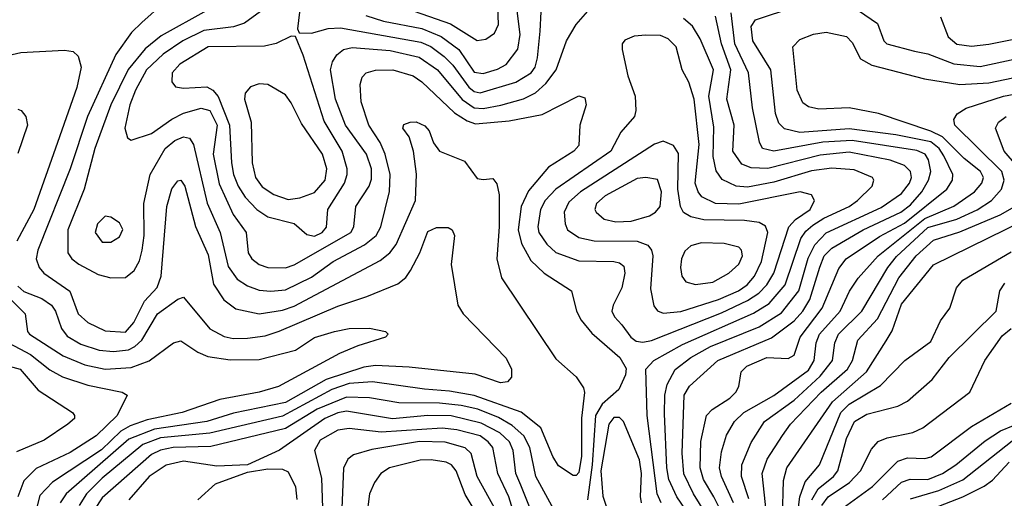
# Model space of a CAD drawing. Extents: x 997026 to 1115308, y 536381 to 619039.
# Tile 189 of 256: x 1027151 to 1030538, y 575520 to 577168. Entities that reach past the tile are written whole.
import ezdxf

# ---------------------------------------------------------------- set-up
doc = ezdxf.new("R2010")
doc.units = 0

msp = doc.modelspace()

# ---------------------------------------------------------------- linework, layer by layer
at = {"layer": '0CON20XD'}
for points in [[(1028725, 577096.3), (1028755, 577101.5), (1028785, 577121.9), (1028798.1, 577151.9), (1028794, 577275), (1028823.3, 577345), (1028829.4, 577375), (1028825, 577438), (1028809, 577469), (1028785, 577483.5), (1028745, 577491.6), (1028605.2, 577495.2), (1028504.3, 577485), (1028443, 577467), (1028412.8, 577447.2), (1028359.1, 577375), (1028351.3, 577355), (1028368.2, 577295), (1028391.5, 577261.5), (1028459.1, 577215), (1028633.5, 577153.5), (1028725, 577096.3)], [(1028745, 576983), (1028795, 576997.7), (1028825, 577013.8), (1028865, 577066.7), (1028872.7, 577117.3), (1028855.9, 577255)], [(1027645.5, 577224.5), (1027571.4, 577158.6), (1027536.3, 577123.7), (1027481.7, 577048.3), (1027384.9, 576835.1), (1027325, 576654.5), (1027213.2, 576375), (1027208.2, 576345), (1027218, 576315), (1027233.8, 576295), (1027323.4, 576233.4), (1027351.8, 576155), (1027385, 576125.3), (1027445, 576096.2), (1027515, 576092.3), (1027544.2, 576125), (1027581, 576199), (1027623.5, 576246.5), (1027637.8, 576285), (1027656.8, 576525), (1027675, 576585.7), (1027695, 576613.1), (1027705.3, 576615.3), (1027719.4, 576595), (1027755.7, 576455.7), (1027799, 576359), (1027817.7, 576257.7), (1027853.6, 576203.6), (1027895, 576172.1), (1027975, 576155.6), (1028055, 576167.6), (1028095, 576181.2), (1028390.7, 576339.3), (1028424.8, 576365.2), (1028446.5, 576393.5), (1028512.6, 576545), (1028515.9, 576635.9), (1028505.4, 576715.4), (1028490.6, 576765), (1028468.8, 576795), (1028472.7, 576807.3), (1028494.4, 576815.6), (1028515, 576816.7), (1028545, 576802.9), (1028560, 576785), (1028574.5, 576744.5), (1028595, 576715.7), (1028681.2, 576681.2), (1028725, 576621.4), (1028745, 576617.5), (1028778.3, 576621.7), (1028793, 576603), (1028800.4, 576565), (1028801, 576455), (1028792, 576345), (1028808.7, 576278.7), (1028995, 576000.6), (1029065, 575938.9), (1029090.3, 575900.3), (1029094, 575884), (1029083.7, 575796.3), (1029083.7, 575665), (1029075, 575609.4), (1029065, 575598.8), (1029055, 575598.2), (1029005, 575631.5), (1028984.6, 575664.6), (1028943.3, 575763.3), (1028876.2, 575816.2), (1028715, 575874.4), (1028629.3, 575889.3), (1028544.2, 575895.8), (1028365, 575921.2), (1028285, 575915.3), (1028224.8, 575895.2), (1028055, 575802.6), (1027805, 575743.9), (1027635, 575727.8), (1027575, 575705.3), (1027435, 575589.4), (1027380.9, 575535), (1027356, 575495)], [(1027795, 577199.6), (1027638, 577112), (1027582.5, 577067.5), (1027523.7, 576996.3), (1027464.6, 576875), (1027409.5, 576725), (1027373.3, 576585), (1027316.3, 576445), (1027317.1, 576365), (1027330.4, 576345), (1027354.1, 576325.9), (1027421.2, 576291.2), (1027465, 576279.7), (1027515, 576280.4), (1027545, 576304.6), (1027562.7, 576337.3), (1027573, 576375), (1027578.8, 576425), (1027577.9, 576535), (1027599.6, 576635), (1027651.6, 576725), (1027685, 576752.3), (1027715, 576764.2), (1027735, 576760), (1027748.7, 576738.7), (1027796.1, 576536.1), (1027840.7, 576435), (1027867.9, 576317.9), (1027899.7, 576275), (1027935, 576251.6), (1027975, 576236.9), (1028015, 576233), (1028065, 576238.3), (1028155, 576281.2), (1028229.8, 576335)], [(1027992, 577205), (1027925, 577156.5), (1027886.2, 577143.8), (1027785, 577131.1), (1027712.1, 577095), (1027645, 577049.7), (1027587.2, 576995), (1027549.3, 576925), (1027529.8, 576875), (1027513.3, 576795), (1027521.8, 576761.8), (1027535, 576752.9), (1027605, 576776.7), (1027674.4, 576825.6), (1027715, 576846.2), (1027775, 576863.4), (1027805, 576855.6), (1027829.9, 576805), (1027816.9, 576705), (1027836.8, 576603.2), (1027885, 576496.8), (1027930.3, 576435), (1027936.7, 576365), (1027949.2, 576345), (1027975, 576325.3), (1028005, 576314.8), (1028065, 576313.5), (1028095, 576323.5), (1028289.8, 576435), (1028301.1, 576455), (1028307, 576525), (1028353, 576595), (1028361.2, 576618.8), (1028360.8, 576655), (1028343.7, 576705), (1028271.5, 576805), (1028237, 576895), (1028220.6, 576995), (1028227.4, 577022.6), (1028242.4, 577047.6), (1028264.8, 577065.2), (1028295, 577072.6), (1028425, 577062.2), (1028525, 577038.7), (1028588, 576995), (1028673.8, 576893.8), (1028715, 576864.4), (1028745, 576862.7), (1028806, 576874), (1028884.4, 576895.6), (1028925, 576916.4), (1028961.5, 576948.5), (1028996.2, 576995), (1029032.1, 577095), (1029065, 577151.4), (1029113.4, 577206.6)], [(1028113.7, 577193.7), (1028106.7, 577136.7), (1028112.5, 577122.5), (1028155, 577121.5), (1028212.1, 577137.9), (1028255, 577140.5), (1028531, 577091), (1028565.3, 577075.3), (1028611.2, 577041.2), (1028641.2, 577011.2), (1028696.2, 576936.2), (1028715, 576920.5), (1028735, 576916.1), (1028857.3, 576952.7), (1028911, 576985), (1028924.4, 577005), (1028932.8, 577037.2), (1028941.8, 577128.2), (1028944.8, 577195.2)], [(1029575, 575454.2), (1029538.5, 575525), (1029503.6, 575585), (1029492, 575625), (1029494.5, 575715.5), (1029514.3, 575805.7), (1029533.6, 575826.4), (1029594.1, 575865), (1029614.7, 575885), (1029624.7, 575905), (1029633.4, 575955), (1029652.1, 575975), (1029720.8, 576005), (1029795, 576002), (1029815, 576012.5), (1029836.5, 576075), (1029911.7, 576175), (1029968.9, 576311.1), (1029994.3, 576345), (1030108.5, 576421.5), (1030195, 576468), (1030341, 576585), (1030359.8, 576615), (1030361, 576635), (1030329.7, 576699.7), (1030314.6, 576725), (1030285, 576747.1), (1030165, 576772.2), (1030005, 576792.7), (1029835, 576779.3), (1029781.9, 576791.9), (1029762.4, 576812.4), (1029751.2, 576845), (1029735.1, 576995.2), (1029673.1, 577095), (1029667.3, 577145), (1029682, 577168), (1029818.1, 577211.9)], [(1030014.5, 577214.5), (1030102.2, 577155), (1030123.5, 577095), (1030134.4, 577085), (1030229.7, 577060.3)], [(1028342.3, 577182.3), (1028402.5, 577162.5), (1028535, 577137.3), (1028600.7, 577110.7), (1028662.2, 577065), (1028715, 576987.6), (1028745, 576983)], [(1029358.2, 575505), (1029344, 575535), (1029309.4, 575805), (1029305.3, 575965), (1029332.5, 575995), (1029430.8, 576049.2), (1029675, 576158), (1029729.7, 576190.3), (1029784.7, 576255.3), (1029838.5, 576415), (1029855, 576440.4), (1029879.2, 576460.8), (1029917.7, 576485), (1030005, 576524.5), (1030032.8, 576545), (1030083.8, 576595), (1030089.5, 576615), (1030084.4, 576625), (1030021.6, 576651.6), (1029945, 576657), (1029875, 576647.2), (1029745, 576608.8), (1029655, 576591.7), (1029615.4, 576595.4), (1029568.2, 576618.2), (1029547.2, 576647.2), (1029537, 576697), (1029538.6, 576798.6), (1029521.8, 576905), (1029538, 576995), (1029492.5, 577102.5), (1029466.1, 577146.1), (1029435, 577172.5)], [(1029486, 575416), (1029411.3, 575525), (1029384, 575585), (1029377.2, 575625), (1029369.3, 575810.7), (1029370.2, 575875), (1029378.6, 575911.4), (1029405.9, 575964.1), (1029459.3, 576005), (1029527.4, 576042.6), (1029695, 576110.1), (1029771.5, 576158.5), (1029830.9, 576235), (1029863.6, 576346.4), (1029886.8, 576393.2), (1029925, 576433.9), (1030115, 576521.1), (1030185, 576569.6), (1030212.5, 576605), (1030218.5, 576625), (1030215.6, 576645), (1030195, 576665.9), (1030145, 576684.2), (1030005, 576711.4), (1029905, 576702.1), (1029725, 576656.3), (1029667.8, 576657.8), (1029635, 576670.8), (1029604.8, 576715), (1029609.2, 576805), (1029583.2, 576895), (1029597.7, 576995), (1029565.4, 577085), (1029545, 577180)], [(1029536.7, 575426.7), (1029468.9, 575535), (1029435.2, 575604.8), (1029429.6, 575675), (1029437, 575875), (1029455, 575906.7), (1029552.8, 575995), (1029737.7, 576072.3), (1029815, 576130.7), (1029845.5, 576165), (1029869.1, 576205), (1029903.5, 576316.5), (1029919, 576355), (1029945, 576381.2), (1030052.3, 576445), (1030182.3, 576505), (1030215, 576530.1), (1030254, 576575), (1030277.9, 576615), (1030285.2, 576645), (1030277.8, 576685), (1030265.6, 576705.6), (1030237.6, 576717.6), (1030015, 576752.6), (1029913.5, 576746.5), (1029745, 576715.6), (1029706.9, 576725), (1029696, 576746), (1029671.5, 576865), (1029658.7, 576985), (1029611.1, 577085), (1029598.8, 577191.2)], [(1030318.4, 577178.4), (1030345, 577109.6), (1030375, 577083.9), (1030425, 577077.4), (1030485, 577084.3), (1030565, 577099.8)], [(1029641.8, 575815), (1029745, 575874.5), (1029865, 575960.9), (1029884.3, 575995), (1029891, 576055), (1029902.4, 576085), (1029973.4, 576165), (1030006.2, 576233.8), (1030035, 576278.4), (1030104, 576355), (1030265, 576483.6), (1030365, 576525.8), (1030435.2, 576575), (1030461.4, 576605), (1030466.1, 576625), (1030456.2, 576645), (1030399.6, 576689.6), (1030325.6, 576765), (1030285, 576784.3), (1030105, 576844.8), (1030005, 576864.2), (1029900.3, 576860.3), (1029865, 576868.5), (1029845, 576881.9), (1029826, 576925), (1029810.5, 577075), (1029835, 577100), (1029881.5, 577118.5), (1029925, 577125.4), (1029995, 577110), (1030015, 577090), (1030043.9, 577033.9), (1030082, 577012), (1030264.1, 576964.1), (1030385, 576945.5), (1030485, 576950.3), (1030755, 577007.2)], [(1028165, 576423.2), (1028191.2, 576435), (1028206.1, 576453.9), (1028211, 576515), (1028268.5, 576605), (1028278.1, 576635), (1028277.7, 576655), (1028260.7, 576715), (1028198.6, 576818.6), (1028125.9, 577045.9), (1028100, 577110), (1028085, 577111.2), (1028033.4, 577086.6), (1027993.6, 577076.4), (1027800, 577075), (1027702, 577015), (1027676.2, 576985), (1027674.4, 576954.4), (1027687.5, 576937.5), (1027715, 576931.8), (1027795, 576936.5), (1027815, 576925.7), (1027833.3, 576903.3), (1027873, 576805), (1027879.4, 576675), (1027886.5, 576635), (1027902.3, 576595), (1027927.3, 576557.3), (1027966.4, 576515), (1028005, 576489.6), (1028095.8, 576465.8), (1028139, 576429), (1028165, 576423.2)], [(1029295, 576058.1), (1029325, 576063.8), (1029565, 576158.3), (1029655, 576200.9), (1029693.9, 576226.1), (1029721, 576255), (1029744.9, 576295.1), (1029797.2, 576455), (1029819.8, 576480.2), (1029870.2, 576515), (1029885.3, 576545), (1029875.2, 576565.2), (1029835.9, 576575.9), (1029625, 576532.9), (1029545.2, 576535.2), (1029498.2, 576558.2), (1029484.8, 576575), (1029474.8, 576605), (1029488, 576738), (1029471.1, 576895), (1029452.7, 576952.7), (1029430.2, 576995), (1029409.4, 577075), (1029381.7, 577101.7), (1029355, 577113.4), (1029304.8, 577115.2), (1029265, 577111.8), (1029232.6, 577097.4), (1029223.6, 577085), (1029223.1, 577065), (1029242.9, 576975), (1029268.9, 576905), (1029270.9, 576855), (1029265.5, 576835), (1029219.1, 576780.9), (1029184.2, 576715), (1028996, 576584), (1028958.4, 576545), (1028942.9, 576515), (1028933.2, 576455), (1028936.5, 576435), (1028964.8, 576395), (1028995, 576366.7), (1029075, 576338.1), (1029195.3, 576335.3), (1029215, 576330.6), (1029228.9, 576318.9), (1029232.7, 576295), (1029222.8, 576245), (1029192.3, 576185), (1029188, 576165), (1029197.5, 576145), (1029223, 576117), (1029253.6, 576075), (1029271.7, 576061.7), (1029295, 576058.1)], [(1027085, 577038.8), (1027155.4, 577054.6), (1027305, 577063.3), (1027335, 577058.6), (1027352.7, 577042.7), (1027362.5, 577005), (1027347.6, 576935), (1027281.7, 576745), (1027199.8, 576515), (1027140.8, 576405)], [(1030229.7, 577060.3), (1030275, 577050.2), (1030365, 577016.5), (1030455, 577007.5), (1030716.7, 577063.3)], [(1028229.8, 576335), (1028336.9, 576393.1), (1028377.4, 576425), (1028393.9, 576455), (1028423.4, 576576.6), (1028425.2, 576635), (1028408, 576705), (1028390.7, 576745), (1028351.9, 576805), (1028325.3, 576885), (1028321.8, 576945), (1028329.8, 576970.2), (1028343.1, 576985), (1028375, 576994.7), (1028434.4, 576995.6), (1028505, 576975.2), (1028535, 576954.7), (1028646.9, 576846.9), (1028689.9, 576819.9), (1028719.5, 576809.5), (1028835, 576819.3), (1028948.5, 576841.5), (1029075, 576905.7), (1029095, 576898.8), (1029099.4, 576875), (1029077.5, 576805), (1029074.4, 576735), (1029056.9, 576715), (1028969.7, 576660.3), (1028901.3, 576578.7), (1028876.2, 576525), (1028866, 576445), (1028877.4, 576397.4), (1028909.4, 576339.4), (1028954.8, 576294.8), (1029049.4, 576235), (1029066.2, 576165), (1029083.1, 576133.1), (1029118.9, 576088.9), (1029215.3, 576005), (1029236.9, 575966.9), (1029235.3, 575945), (1029212.1, 575895), (1029155, 575844.8), (1029132.4, 575805), (1029121, 575635), (1029104.5, 575515)], [(1028075, 576549.4), (1028115, 576554.4), (1028165, 576572.6), (1028202.1, 576615), (1028208, 576655), (1028193.3, 576705), (1028120.6, 576810.6), (1028085, 576881.9), (1028065, 576908.9), (1028005, 576944.5), (1027975, 576946.7), (1027945, 576937.1), (1027927.1, 576915), (1027924.6, 576895), (1027947.6, 576815), (1027950.4, 576675), (1027961.9, 576625), (1027985, 576592.7), (1028025, 576566.5), (1028075, 576549.4)], [(1029658.8, 575518.8), (1029634.1, 575595), (1029635.6, 575635), (1029667.2, 575712.8), (1029712.7, 575785), (1029815, 575858.4), (1029905, 575940.7), (1029947.3, 575995), (1029955.5, 576055), (1029967.5, 576085), (1030048.5, 576165), (1030137.5, 576315), (1030167.3, 576352.7), (1030275, 576452.6), (1030375, 576481.8), (1030445, 576513.2), (1030494.4, 576545.6), (1030528.7, 576585), (1030537.2, 576615), (1030529.2, 576645), (1030368, 576805), (1030364.5, 576825), (1030375.9, 576844.1), (1030406.6, 576863.4), (1030535.6, 576904.4), (1030770.1, 576949.9)], [(1027145, 576860), (1027156.7, 576855), (1027172.5, 576835), (1027177.8, 576805), (1027145, 576707.5)], [(1030616, 576625), (1030538, 576715), (1030508.2, 576795), (1030518, 576815), (1030545, 576835.2)], [(1029365, 576157.5), (1029425, 576163.8), (1029555, 576204.6), (1029624.2, 576235), (1029653.3, 576255), (1029678.3, 576285), (1029703.3, 576335), (1029725.2, 576435), (1029716.9, 576456.9), (1029695, 576469.6), (1029645, 576476.9), (1029505, 576479.4), (1029459.4, 576489.4), (1029435, 576504.7), (1029424.2, 576525), (1029415.1, 576585), (1029417.5, 576707.5), (1029400, 576735), (1029365, 576749.7), (1029335, 576740), (1029080.5, 576575), (1029040.3, 576539.7), (1029024.3, 576505), (1029027.1, 576465), (1029035.3, 576445), (1029075, 576418), (1029126.9, 576406.9), (1029275, 576405.8), (1029312.2, 576392.2), (1029324.3, 576375), (1029329, 576355), (1029321.3, 576241.3), (1029332.6, 576182.6), (1029345.2, 576165.2), (1029365, 576157.5)], [(1029202.2, 576472.2), (1029255, 576474), (1029317.5, 576492.5), (1029338.2, 576505), (1029354.7, 576525), (1029359.1, 576575), (1029345, 576617.8), (1029305.3, 576625.3), (1029275, 576621.6), (1029165, 576561.7), (1029135.8, 576535), (1029130, 576515), (1029134, 576505), (1029161.8, 576481.8), (1029202.2, 576472.2)], [(1029723.1, 575435), (1029704.8, 575605), (1029721.9, 575655), (1029775, 575736.2), (1029803.2, 575775), (1029908.1, 575885), (1029998.3, 575965), (1030015.5, 575995), (1030033.9, 576065), (1030102.2, 576137.8), (1030175, 576279.2), (1030234.5, 576355), (1030295, 576408.9), (1030385, 576437.7), (1030523.7, 576496.3), (1030574.7, 576525)], [(1027465, 576402.5), (1027495, 576420.6), (1027505.9, 576445.9), (1027495, 576468.6), (1027465, 576488.1), (1027445, 576491.1), (1027419.2, 576465), (1027410.4, 576435), (1027435, 576402.5), (1027465, 576402.5)], [(1029774.9, 575455), (1029779, 575581), (1029790.6, 575625), (1029947.6, 575852.4), (1030063.7, 575955), (1030132, 576062), (1030153, 576097), (1030185, 576188.6), (1030295, 576323.5), (1030670.9, 576509.1)], [(1027145, 576250), (1027165, 576232.1), (1027227.8, 576207.8), (1027260.2, 576185), (1027274.6, 576164.6), (1027294.5, 576104.5), (1027315, 576078.3), (1027361.2, 576051.2), (1027425, 576030), (1027474, 576026), (1027525, 576030.9), (1027547.6, 576042.4), (1027571.5, 576065), (1027625, 576155.8), (1027695, 576205.4), (1027715, 576212.2), (1027805, 576103.2), (1027855, 576077.6), (1027885, 576070.8), (1027935, 576071), (1027995, 576079.4), (1028044.1, 576095.9), (1028245, 576181.3), (1028345.5, 576214.5), (1028451.5, 576258.5), (1028479.4, 576280.6), (1028495.7, 576304.3), (1028527.3, 576365), (1028555, 576438.9), (1028585, 576452.7), (1028625, 576452.9), (1028639.2, 576445), (1028646.7, 576425), (1028635.6, 576325), (1028658.6, 576185), (1028676.9, 576155), (1028825, 576002.9), (1028842.5, 575965), (1028842.4, 575937.6), (1028829.3, 575920.7), (1028805, 575917.5), (1028718, 575948), (1028491.2, 575971.2), (1028375, 575977.7), (1028335, 575971.3), (1028205, 575929.7), (1028065, 575850.2), (1027886.8, 575813.2), (1027795, 575784.2), (1027615, 575758.3), (1027526.5, 575723.5), (1027311.3, 575535), (1027290, 575505)], [(1029476, 576256), (1029535, 576264.2), (1029590.9, 576295), (1029625, 576326.5), (1029637.5, 576355), (1029634.1, 576374.1), (1029625, 576384.5), (1029575, 576397.8), (1029495, 576399.3), (1029460, 576390), (1029438.8, 576371.2), (1029428, 576345), (1029424.7, 576315), (1029429.2, 576285), (1029442.2, 576265), (1029476, 576256)], [(1029824.5, 575445), (1029835.3, 575524.7), (1029853, 575577), (1029902.1, 575635), (1029975.7, 575815), (1030005, 575843.7), (1030111.8, 575908.1), (1030195.6, 575994.4), (1030285, 576059.6), (1030318.7, 576131.3), (1030351.1, 576175), (1030373.8, 576245), (1030395, 576271.2), (1030561.4, 576368.6)], [(1027079.7, 576245), (1027170, 576155), (1027178.5, 576095), (1027184.6, 576085), (1027300.4, 576010.4), (1027375, 575979.4), (1027445, 575964.8), (1027535, 575970.9), (1027596.8, 575993.2), (1027680, 576055), (1027705, 576062.1), (1027763.4, 576023.4), (1027798.8, 576008.8), (1027875, 575997), (1027975, 575997.7), (1028099.4, 576030.6), (1028165, 576073.3), (1028234.2, 576095), (1028284.7, 576104.7), (1028354, 576106), (1028410, 576095), (1028418.8, 576085), (1028410, 576075), (1028314.8, 576045.2), (1028251.6, 576018.4), (1028041.4, 575905), (1027975, 575885.8), (1027839.6, 575860.4), (1027710.6, 575815), (1027589.4, 575790.6), (1027530.7, 575769.3), (1027499.1, 575750.9), (1027432.7, 575687.3), (1027263.9, 575576.1), (1027220.6, 575529.4), (1027208.5, 575485)], [(1029875.7, 575515), (1029897.5, 575552.5), (1029950.4, 575595), (1029965.2, 575615), (1029995, 575726.5), (1030023.1, 575785), (1030065, 575810), (1030172.1, 575837.9), (1030205.5, 575855), (1030290.3, 575929.7), (1030348.8, 576005), (1030510, 576165), (1030522.7, 576235), (1030539.5, 576260.5)], [(1029910.7, 575495), (1029932.3, 575525), (1030006.1, 575575), (1030043.8, 575615), (1030080.9, 575689.1), (1030104.8, 575715.2), (1030135, 575728.6), (1030223, 575747), (1030257.7, 575762.3), (1030420, 575885), (1030471.2, 575995), (1030530.9, 576079.1), (1030561.5, 576105)], [(1027095.8, 576065), (1027188.6, 576015), (1027255, 575962.8), (1027298.9, 575938.9), (1027385, 575909.5), (1027503.8, 575885), (1027521.2, 575875), (1027486.9, 575805), (1027413.8, 575735), (1027325, 575677.9), (1027207.5, 575622.5), (1027165, 575580.8), (1027144.2, 575525)], [(1027085, 575983.3), (1027152.2, 575965), (1027215, 575892.9), (1027332.9, 575815), (1027340, 575805), (1027339.4, 575795), (1027316.9, 575775), (1027235, 575720.4), (1027140.3, 575679.7)], [(1028995, 575468.8), (1028926.4, 575595), (1028906.1, 575695), (1028884.8, 575735), (1028845, 575770.4), (1028798.1, 575798.1), (1028726.9, 575826.9), (1028669.4, 575839.4), (1028595, 575847.5), (1028455, 575849.3), (1028355, 575866.1), (1028275, 575868.9), (1028175, 575827), (1028065, 575760.2), (1027808.4, 575698.4), (1027679.2, 575695), (1027635, 575685.4), (1027605, 575671.4), (1027435, 575521.9), (1027408.4, 575481.6)], [(1029971.6, 575478.4), (1030085, 575560.8), (1030172.3, 575647.7), (1030205, 575659.8), (1030265, 575657.5), (1030287.1, 575662.9), (1030425, 575767.4), (1030562.3, 575847.7)], [(1028932.4, 575422.4), (1028875.2, 575565), (1028857.5, 575605), (1028848.4, 575685), (1028835.8, 575715), (1028803.2, 575745), (1028738.7, 575778.7), (1028635, 575804.5), (1028555.3, 575805.3), (1028433.5, 575793.5), (1028275, 575819.9), (1028245, 575814.9), (1028200.5, 575795), (1028045, 575686.4), (1027935, 575635.8), (1027829.4, 575630.6), (1027715, 575648.1), (1027655, 575634.5), (1027596.5, 575595), (1027526.6, 575515)], [(1029606.6, 575505), (1029564.8, 575595), (1029558.8, 575625), (1029565, 575680), (1029582.4, 575737.6), (1029609.7, 575785), (1029641.8, 575815)], [(1029290.6, 575505), (1029286.2, 575526.2), (1029289.9, 575605), (1029283.1, 575653.1), (1029228.2, 575785), (1029215, 575798.2), (1029195, 575798.4), (1029177.5, 575775), (1029150.3, 575615), (1029157, 575527), (1029188.4, 575435)], [(1028856, 575454), (1028833.9, 575525), (1028795.5, 575605), (1028778.3, 575695), (1028763.2, 575715), (1028735, 575735.1), (1028655, 575756.3), (1028605, 575761.7), (1028395, 575748.1), (1028285, 575760), (1028245, 575754.8), (1028185, 575719.8), (1028165.8, 575685), (1028189, 575589), (1028193.2, 575486.8)], [(1030119.4, 575515), (1030185, 575575.6), (1030214.2, 575585.8), (1030275.3, 575584.7), (1030325.3, 575605), (1030371.6, 575635), (1030471.8, 575718.2), (1030525, 575752), (1030569.6, 575770.4)], [(1028791.1, 575475), (1028724.8, 575595), (1028704.5, 575674.5), (1028683.7, 575693.7), (1028615, 575713.4), (1028525.9, 575715.9), (1028362.3, 575687.7), (1028299.8, 575670.2), (1028279.6, 575655), (1028265, 575623.8), (1028257.9, 575457.9)], [(1030215, 575518.4), (1030313.4, 575546.6), (1030396, 575584), (1030565, 575717.9)], [(1028736.6, 575445), (1028683, 575533), (1028652.1, 575615), (1028636.9, 575635), (1028618.1, 575645), (1028567, 575653), (1028528.3, 575651.7), (1028423.5, 575625), (1028393.5, 575605), (1028371.5, 575575), (1028354.7, 575535), (1028344.7, 575455)], [(1030215.3, 575454.7), (1030396.1, 575525), (1030468.7, 575561.3), (1030497.6, 575582.4), (1030555.2, 575645)], [(1027763.4, 575515), (1027825, 575569.7), (1027935, 575610), (1028005, 575622), (1028055, 575620.8), (1028075, 575610.8), (1028099.7, 575559.7), (1028104.3, 575515.7)]]:
    msp.add_lwpolyline(points, dxfattribs=at)

doc.saveas('drawing.dxf')
